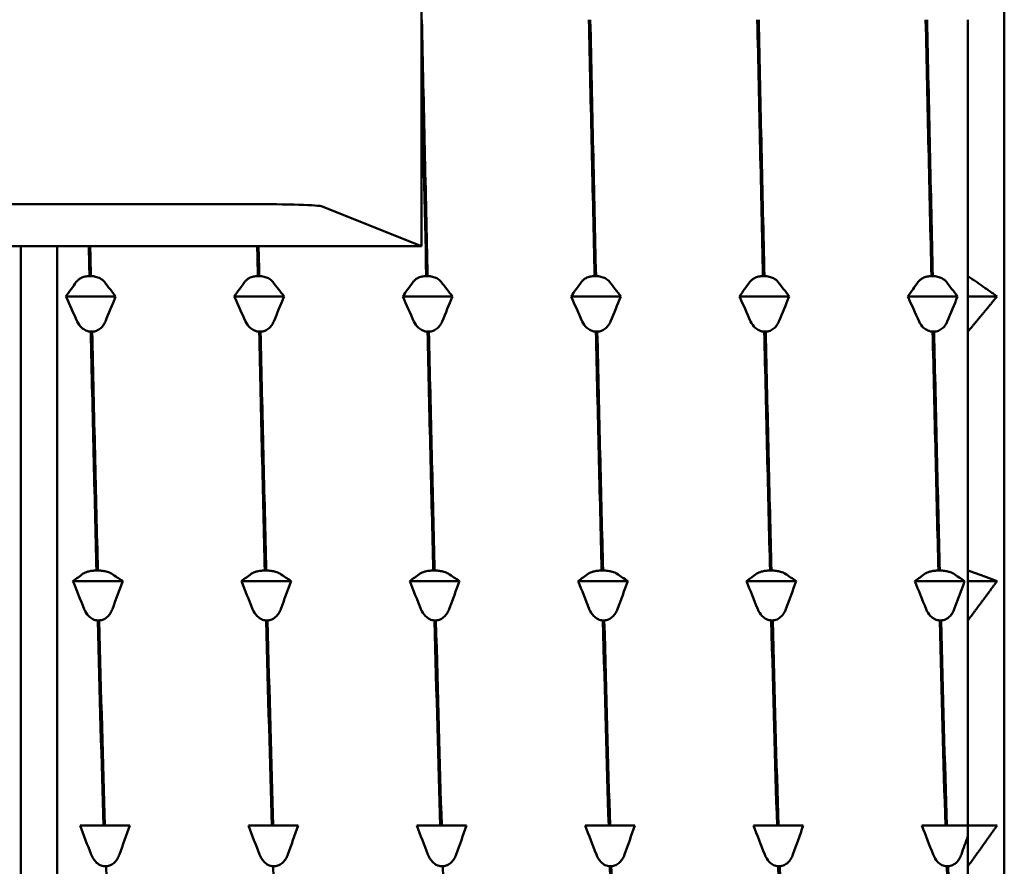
# Model space of a CAD drawing. Header units: millimetres. Extents: x 65 to 370, y 57 to 247.
# Tile 4 of 24: x 125 to 138, y 67 to 78. Entities that reach past the tile are written whole.
import ezdxf

# ---------------------------------------------------------------- set-up
doc = ezdxf.new("R2010")
doc.units = ezdxf.units.MM
doc.layers.add('Видимый контур (ГОСТ)', color=7, linetype='Continuous', lineweight=50)

msp = doc.modelspace()

# ---------------------------------------------------------------- linework, layer by layer
at = {"layer": 'Видимый контур (ГОСТ)'}
for p, q in [((138.302, 94.882), (138.302, 62.682)), ((130.302, 75.28), (130.302, 82.284)), ((137.802, 78.386), (137.802, 74.868)), ((127.942, 75.856), (110.573, 75.856)), ((130.302, 75.28), (128.938, 75.824)), ((110.84, 75.28), (130.302, 75.28)), ((124.802, 61.901), (124.802, 75.28)), ((125.302, 75.28), (125.302, 62.182)), ((125.744, 74.868), (125.763, 74.868)), ((128.055, 74.868), (128.075, 74.868)), ((130.367, 74.868), (130.386, 74.868)), ((132.678, 74.868), (132.697, 74.868)), ((134.989, 74.868), (135.009, 74.868)), ((137.301, 74.868), (137.32, 74.868)), ((137.802, 74.589), (137.802, 74.868)), ((126.103, 74.589), (125.421, 74.589)), ((128.415, 74.589), (127.732, 74.589)), ((130.726, 74.589), (130.044, 74.589)), ((133.037, 74.589), (132.355, 74.589)), ((135.349, 74.589), (134.667, 74.589)), ((137.66, 74.589), (136.978, 74.589)), ((138.202, 74.589), (137.802, 74.589)), ((137.802, 74.105), (137.802, 74.589)), ((125.781, 74.105), (125.761, 74.105)), ((128.092, 74.105), (128.073, 74.105)), ((130.403, 74.105), (130.384, 74.105)), ((132.715, 74.105), (132.695, 74.105)), ((135.026, 74.105), (135.007, 74.105)), ((137.338, 74.105), (137.318, 74.105)), ((137.802, 74.105), (137.802, 70.826)), ((125.84, 70.826), (125.859, 70.826)), ((128.151, 70.826), (128.171, 70.826)), ((130.463, 70.826), (130.482, 70.826)), ((132.774, 70.826), (132.794, 70.826)), ((135.086, 70.826), (135.105, 70.826)), ((137.397, 70.826), (137.416, 70.826)), ((137.802, 70.682), (137.802, 70.826)), ((126.2, 70.682), (125.517, 70.682)), ((128.511, 70.682), (127.829, 70.682)), ((130.822, 70.682), (130.14, 70.682)), ((133.134, 70.682), (132.452, 70.682)), ((135.445, 70.682), (134.763, 70.682)), ((137.757, 70.682), (137.074, 70.682)), ((138.202, 70.682), (137.802, 70.682)), ((137.802, 70.142), (137.802, 70.682)), ((125.877, 70.142), (125.858, 70.142)), ((128.188, 70.142), (128.169, 70.142)), ((130.5, 70.142), (130.48, 70.142)), ((132.811, 70.142), (132.792, 70.142)), ((135.123, 70.142), (135.103, 70.142)), ((137.434, 70.142), (137.415, 70.142)), ((137.802, 70.142), (137.802, 67.327)), ((125.614, 67.327), (125.755, 67.327)), ((125.755, 67.327), (125.936, 67.327)), ((125.936, 67.327), (125.956, 67.327)), ((125.956, 67.327), (126.142, 67.327)), ((126.142, 67.327), (126.296, 67.327)), ((127.925, 67.327), (128.066, 67.327)), ((128.066, 67.327), (128.248, 67.327)), ((128.248, 67.327), (128.267, 67.327)), ((128.267, 67.327), (128.454, 67.327)), ((128.454, 67.327), (128.607, 67.327)), ((130.236, 67.327), (130.378, 67.327)), ((130.378, 67.327), (130.559, 67.327)), ((130.559, 67.327), (130.579, 67.327)), ((130.579, 67.327), (130.765, 67.327)), ((130.765, 67.327), (130.919, 67.327)), ((132.548, 67.327), (132.689, 67.327)), ((132.689, 67.327), (132.871, 67.327)), ((132.871, 67.327), (132.89, 67.327)), ((132.89, 67.327), (133.076, 67.327)), ((133.076, 67.327), (133.23, 67.327)), ((134.859, 67.327), (135.001, 67.327)), ((135.001, 67.327), (135.182, 67.327)), ((135.182, 67.327), (135.201, 67.327)), ((135.201, 67.327), (135.388, 67.327)), ((135.388, 67.327), (135.542, 67.327)), ((137.171, 67.327), (137.312, 67.327)), ((137.312, 67.327), (137.493, 67.327)), ((137.493, 67.327), (137.513, 67.327)), ((137.513, 67.327), (137.699, 67.327)), ((137.699, 67.327), (137.802, 67.327)), ((137.802, 66.768), (137.802, 67.327)), ((137.802, 67.327), (137.802, 67.182)), ((125.973, 66.768), (125.954, 66.768)), ((128.285, 66.768), (128.265, 66.768)), ((130.596, 66.768), (130.577, 66.768)), ((132.907, 66.768), (132.888, 66.768)), ((135.219, 66.768), (135.199, 66.768)), ((137.53, 66.768), (137.511, 66.768)), ((137.802, 66.768), (137.802, 64.607))]:
    msp.add_line(p, q, dxfattribs=at)
msp.add_ellipse((127.942, 75.821), major_axis=(1, 0), ratio=0.034921, start_param=0.087266, end_param=1.570796, dxfattribs=at)
for points in [[(130.386, 74.868), (130.36, 76.02), (130.333, 77.202), (130.307, 78.386)], [(132.599, 78.386), (132.625, 77.202), (132.652, 76.02), (132.678, 74.868)], [(132.697, 74.868), (132.671, 76.02), (132.645, 77.202), (132.619, 78.386)], [(134.911, 78.386), (134.937, 77.202), (134.963, 76.02), (134.989, 74.868)], [(135.009, 74.868), (134.982, 76.02), (134.956, 77.202), (134.93, 78.386)], [(137.222, 78.386), (137.248, 77.202), (137.274, 76.02), (137.301, 74.868)], [(137.32, 74.868), (137.294, 76.02), (137.268, 77.202), (137.241, 78.386)], [(130.302, 77.753), (130.323, 76.781), (130.345, 75.815), (130.367, 74.868)], [(125.734, 75.28), (125.737, 75.142), (125.741, 75.005), (125.744, 74.868)], [(125.763, 74.868), (125.76, 75.005), (125.757, 75.142), (125.754, 75.28)], [(128.046, 75.28), (128.049, 75.142), (128.052, 75.005), (128.055, 74.868)], [(128.075, 74.868), (128.071, 75.005), (128.068, 75.142), (128.065, 75.28)], [(125.421, 74.589), (125.468, 74.655), (125.515, 74.721), (125.562, 74.788)], [(125.949, 74.788), (126.001, 74.721), (126.052, 74.655), (126.103, 74.589)], [(127.732, 74.589), (127.779, 74.655), (127.826, 74.721), (127.874, 74.788)], [(128.261, 74.788), (128.312, 74.721), (128.364, 74.655), (128.415, 74.589)], [(130.044, 74.589), (130.091, 74.655), (130.138, 74.721), (130.185, 74.788)], [(130.572, 74.788), (130.624, 74.721), (130.675, 74.655), (130.726, 74.589)], [(132.355, 74.589), (132.402, 74.655), (132.449, 74.721), (132.497, 74.788)], [(132.884, 74.788), (132.935, 74.721), (132.987, 74.655), (133.037, 74.589)], [(134.667, 74.589), (134.713, 74.655), (134.76, 74.721), (134.808, 74.788)], [(135.195, 74.788), (135.247, 74.721), (135.298, 74.655), (135.349, 74.589)], [(136.978, 74.589), (137.025, 74.655), (137.072, 74.721), (137.119, 74.788)], [(137.506, 74.788), (137.558, 74.721), (137.609, 74.655), (137.66, 74.589)], [(125.575, 74.245), (125.523, 74.359), (125.472, 74.474), (125.421, 74.589)], [(126.103, 74.589), (126.057, 74.474), (126.009, 74.359), (125.962, 74.245)], [(127.886, 74.245), (127.835, 74.359), (127.783, 74.474), (127.732, 74.589)], [(128.415, 74.589), (128.368, 74.474), (128.321, 74.359), (128.273, 74.245)], [(130.198, 74.245), (130.146, 74.359), (130.095, 74.474), (130.044, 74.589)], [(130.726, 74.589), (130.679, 74.474), (130.632, 74.359), (130.585, 74.245)], [(132.509, 74.245), (132.458, 74.359), (132.406, 74.474), (132.355, 74.589)], [(133.037, 74.589), (132.991, 74.474), (132.944, 74.359), (132.896, 74.245)], [(134.82, 74.245), (134.769, 74.359), (134.718, 74.474), (134.667, 74.589)], [(135.349, 74.589), (135.302, 74.474), (135.255, 74.359), (135.208, 74.245)], [(137.132, 74.245), (137.08, 74.359), (137.029, 74.474), (136.978, 74.589)], [(137.66, 74.589), (137.614, 74.474), (137.566, 74.359), (137.519, 74.245)], [(125.761, 74.105), (125.787, 72.968), (125.814, 71.867), (125.84, 70.826)], [(125.859, 70.826), (125.833, 71.867), (125.807, 72.968), (125.781, 74.105)], [(128.073, 74.105), (128.099, 72.968), (128.125, 71.867), (128.151, 70.826)], [(128.171, 70.826), (128.145, 71.867), (128.118, 72.968), (128.092, 74.105)], [(130.384, 74.105), (130.41, 72.968), (130.437, 71.867), (130.463, 70.826)], [(130.482, 70.826), (130.456, 71.867), (130.43, 72.968), (130.403, 74.105)], [(132.695, 74.105), (132.722, 72.968), (132.748, 71.867), (132.774, 70.826)], [(132.794, 70.826), (132.767, 71.867), (132.741, 72.968), (132.715, 74.105)], [(135.007, 74.105), (135.033, 72.968), (135.059, 71.867), (135.086, 70.826)], [(135.105, 70.826), (135.079, 71.867), (135.053, 72.968), (135.026, 74.105)], [(137.318, 74.105), (137.344, 72.968), (137.371, 71.867), (137.397, 70.826)], [(137.416, 70.826), (137.39, 71.867), (137.364, 72.968), (137.338, 74.105)], [(125.517, 70.682), (125.564, 70.716), (125.611, 70.75), (125.659, 70.785)], [(126.046, 70.785), (126.097, 70.75), (126.149, 70.716), (126.2, 70.682)], [(127.829, 70.682), (127.875, 70.716), (127.923, 70.75), (127.97, 70.785)], [(128.357, 70.785), (128.409, 70.75), (128.46, 70.716), (128.511, 70.682)], [(130.14, 70.682), (130.187, 70.716), (130.234, 70.75), (130.281, 70.785)], [(130.669, 70.785), (130.72, 70.75), (130.771, 70.716), (130.822, 70.682)], [(132.452, 70.682), (132.498, 70.716), (132.545, 70.75), (132.593, 70.785)], [(132.98, 70.785), (133.032, 70.75), (133.083, 70.716), (133.134, 70.682)], [(134.763, 70.682), (134.81, 70.716), (134.857, 70.75), (134.904, 70.785)], [(135.291, 70.785), (135.343, 70.75), (135.394, 70.716), (135.445, 70.682)], [(137.074, 70.682), (137.121, 70.716), (137.168, 70.75), (137.216, 70.785)], [(137.603, 70.785), (137.654, 70.75), (137.706, 70.716), (137.757, 70.682)], [(125.671, 70.298), (125.62, 70.426), (125.568, 70.554), (125.517, 70.682)], [(126.2, 70.682), (126.153, 70.554), (126.106, 70.426), (126.058, 70.298)], [(127.983, 70.298), (127.931, 70.426), (127.88, 70.554), (127.829, 70.682)], [(128.511, 70.682), (128.464, 70.554), (128.417, 70.426), (128.37, 70.298)], [(130.294, 70.298), (130.242, 70.426), (130.191, 70.554), (130.14, 70.682)], [(130.822, 70.682), (130.776, 70.554), (130.729, 70.426), (130.681, 70.298)], [(132.605, 70.298), (132.554, 70.426), (132.503, 70.554), (132.452, 70.682)], [(133.134, 70.682), (133.087, 70.554), (133.04, 70.426), (132.993, 70.298)], [(134.917, 70.298), (134.865, 70.426), (134.814, 70.554), (134.763, 70.682)], [(135.445, 70.682), (135.398, 70.554), (135.351, 70.426), (135.304, 70.298)], [(137.228, 70.298), (137.177, 70.426), (137.125, 70.554), (137.074, 70.682)], [(137.757, 70.682), (137.71, 70.554), (137.663, 70.426), (137.615, 70.298)], [(125.858, 70.142), (125.884, 69.13), (125.91, 68.184), (125.936, 67.327)], [(125.956, 67.327), (125.929, 68.184), (125.903, 69.13), (125.877, 70.142)], [(128.169, 70.142), (128.195, 69.13), (128.221, 68.184), (128.248, 67.327)], [(128.267, 67.327), (128.241, 68.184), (128.215, 69.13), (128.188, 70.142)], [(130.48, 70.142), (130.507, 69.13), (130.533, 68.184), (130.559, 67.327)], [(130.579, 67.327), (130.552, 68.184), (130.526, 69.13), (130.5, 70.142)], [(132.792, 70.142), (132.818, 69.13), (132.844, 68.184), (132.871, 67.327)], [(132.89, 67.327), (132.864, 68.184), (132.837, 69.13), (132.811, 70.142)], [(135.103, 70.142), (135.129, 69.13), (135.156, 68.184), (135.182, 67.327)], [(135.201, 67.327), (135.175, 68.184), (135.149, 69.13), (135.123, 70.142)], [(137.415, 70.142), (137.441, 69.13), (137.467, 68.184), (137.493, 67.327)], [(137.513, 67.327), (137.486, 68.184), (137.46, 69.13), (137.434, 70.142)], [(125.767, 66.929), (125.716, 67.061), (125.665, 67.194), (125.614, 67.327)], [(126.296, 67.327), (126.249, 67.194), (126.202, 67.061), (126.155, 66.929)], [(128.079, 66.929), (128.027, 67.061), (127.976, 67.194), (127.925, 67.327)], [(128.607, 67.327), (128.561, 67.194), (128.514, 67.061), (128.466, 66.929)], [(130.39, 66.929), (130.339, 67.061), (130.287, 67.194), (130.236, 67.327)], [(130.919, 67.327), (130.872, 67.194), (130.825, 67.061), (130.777, 66.929)], [(132.702, 66.929), (132.65, 67.061), (132.599, 67.194), (132.548, 67.327)], [(133.23, 67.327), (133.183, 67.194), (133.136, 67.061), (133.089, 66.929)], [(135.013, 66.929), (134.962, 67.061), (134.91, 67.194), (134.859, 67.327)], [(135.542, 67.327), (135.495, 67.194), (135.448, 67.061), (135.4, 66.929)], [(137.324, 66.929), (137.273, 67.061), (137.222, 67.194), (137.171, 67.327)], [(137.802, 67.182), (137.772, 67.098), (137.742, 67.013), (137.712, 66.929)], [(126.052, 64.607), (126.026, 65.224), (126, 65.95), (125.973, 66.768)], [(128.265, 66.768), (128.292, 65.95), (128.318, 65.224), (128.344, 64.607)], [(130.675, 64.607), (130.649, 65.224), (130.622, 65.95), (130.596, 66.768)], [(132.888, 66.768), (132.914, 65.95), (132.941, 65.224), (132.967, 64.607)], [(132.986, 64.607), (132.96, 65.224), (132.934, 65.95), (132.907, 66.768)], [(135.199, 66.768), (135.226, 65.95), (135.252, 65.224), (135.278, 64.607)], [(135.298, 64.607), (135.271, 65.224), (135.245, 65.95), (135.219, 66.768)], [(137.511, 66.768), (137.537, 65.95), (137.563, 65.224), (137.59, 64.607)], [(137.609, 64.607), (137.583, 65.224), (137.557, 65.95), (137.53, 66.768)]]:
    msp.add_open_spline(points, degree=3, dxfattribs=at)
for points, knots in [([(125.562, 74.788), (125.57, 74.798), (125.579, 74.807), (125.6, 74.825), (125.612, 74.833), (125.643, 74.849), (125.662, 74.856), (125.703, 74.865), (125.723, 74.868), (125.744, 74.868)], [-0.02572708, -0.02572708, -0.02572708, -0.02572708, -0.01933654, -0.01933654, -0.01337877, -0.01337877, -0.00623493, -0.00623493, 0, 0, 0, 0]), ([(125.763, 74.868), (125.774, 74.868), (125.786, 74.867), (125.808, 74.864), (125.818, 74.862), (125.851, 74.854), (125.871, 74.846), (125.913, 74.824), (125.934, 74.807), (125.949, 74.788)], [-0.02885716, -0.02885716, -0.02885716, -0.02885716, -0.02499572, -0.02499572, -0.02102794, -0.02102794, -0.01254855, -0.01254855, 0, 0, 0, 0]), ([(127.874, 74.788), (127.881, 74.798), (127.89, 74.807), (127.912, 74.825), (127.924, 74.833), (127.954, 74.849), (127.974, 74.856), (128.014, 74.865), (128.034, 74.868), (128.055, 74.868)], [-0.02572708, -0.02572708, -0.02572708, -0.02572708, -0.01933654, -0.01933654, -0.01337878, -0.01337878, -0.00623494, -0.00623494, 0, 0, 0, 0]), ([(128.075, 74.868), (128.086, 74.868), (128.097, 74.867), (128.119, 74.864), (128.13, 74.862), (128.162, 74.854), (128.182, 74.846), (128.225, 74.824), (128.246, 74.807), (128.261, 74.788)], [-0.02885716, -0.02885716, -0.02885716, -0.02885716, -0.02499573, -0.02499573, -0.02102795, -0.02102795, -0.01254855, -0.01254855, 0, 0, 0, 0]), ([(130.185, 74.788), (130.192, 74.798), (130.201, 74.807), (130.223, 74.825), (130.235, 74.833), (130.266, 74.849), (130.285, 74.856), (130.326, 74.865), (130.346, 74.868), (130.367, 74.868)], [-0.02572708, -0.02572708, -0.02572708, -0.02572708, -0.01933654, -0.01933654, -0.01337878, -0.01337878, -0.00623494, -0.00623494, 0, 0, 0, 0]), ([(130.386, 74.868), (130.397, 74.868), (130.408, 74.867), (130.43, 74.864), (130.441, 74.862), (130.474, 74.854), (130.494, 74.846), (130.536, 74.824), (130.557, 74.807), (130.572, 74.788)], [-0.02885716, -0.02885716, -0.02885716, -0.02885716, -0.02499573, -0.02499573, -0.02102795, -0.02102795, -0.01254855, -0.01254855, 0, 0, 0, 0]), ([(132.497, 74.788), (132.504, 74.798), (132.513, 74.807), (132.534, 74.825), (132.546, 74.833), (132.577, 74.849), (132.597, 74.856), (132.637, 74.865), (132.657, 74.868), (132.678, 74.868)], [-0.02572708, -0.02572708, -0.02572708, -0.02572708, -0.01933654, -0.01933654, -0.01337878, -0.01337878, -0.00623494, -0.00623494, 0, 0, 0, 0]), ([(132.697, 74.868), (132.709, 74.868), (132.72, 74.867), (132.742, 74.864), (132.753, 74.862), (132.785, 74.854), (132.805, 74.846), (132.848, 74.824), (132.868, 74.807), (132.884, 74.788)], [-0.02885716, -0.02885716, -0.02885716, -0.02885716, -0.02499573, -0.02499573, -0.02102795, -0.02102795, -0.01254855, -0.01254855, 0, 0, 0, 0]), ([(134.808, 74.788), (134.815, 74.798), (134.824, 74.807), (134.846, 74.825), (134.858, 74.833), (134.889, 74.849), (134.908, 74.856), (134.948, 74.865), (134.969, 74.868), (134.989, 74.868)], [-0.02572708, -0.02572708, -0.02572708, -0.02572708, -0.01933654, -0.01933654, -0.01337878, -0.01337878, -0.00623494, -0.00623494, 0, 0, 0, 0]), ([(135.009, 74.868), (135.02, 74.868), (135.031, 74.867), (135.053, 74.864), (135.064, 74.862), (135.097, 74.854), (135.116, 74.846), (135.159, 74.824), (135.18, 74.807), (135.195, 74.788)], [-0.02885716, -0.02885716, -0.02885716, -0.02885716, -0.02499573, -0.02499573, -0.02102795, -0.02102795, -0.01254855, -0.01254855, 0, 0, 0, 0]), ([(137.119, 74.788), (137.127, 74.798), (137.136, 74.807), (137.157, 74.825), (137.169, 74.833), (137.2, 74.849), (137.219, 74.856), (137.26, 74.865), (137.28, 74.868), (137.301, 74.868)], [-0.02572708, -0.02572708, -0.02572708, -0.02572708, -0.01933654, -0.01933654, -0.01337878, -0.01337878, -0.00623494, -0.00623494, 0, 0, 0, 0]), ([(137.32, 74.868), (137.331, 74.868), (137.343, 74.867), (137.365, 74.864), (137.375, 74.862), (137.408, 74.854), (137.428, 74.846), (137.47, 74.824), (137.491, 74.807), (137.506, 74.788)], [-0.02885716, -0.02885716, -0.02885716, -0.02885716, -0.02499573, -0.02499573, -0.02102795, -0.02102795, -0.01254855, -0.01254855, 0, 0, 0, 0]), ([(125.761, 74.105), (125.75, 74.105), (125.739, 74.107), (125.717, 74.112), (125.706, 74.116), (125.673, 74.13), (125.654, 74.143), (125.611, 74.182), (125.59, 74.211), (125.575, 74.245)], [-0.02885716, -0.02885716, -0.02885716, -0.02885716, -0.02499571, -0.02499571, -0.02102793, -0.02102793, -0.01254854, -0.01254854, 0, 0, 0, 0]), ([(125.962, 74.245), (125.955, 74.227), (125.946, 74.21), (125.924, 74.18), (125.912, 74.166), (125.881, 74.139), (125.862, 74.126), (125.821, 74.11), (125.801, 74.106), (125.781, 74.105)], [-0.02572708, -0.02572708, -0.02572708, -0.02572708, -0.01933654, -0.01933654, -0.01337877, -0.01337877, -0.00623493, -0.00623493, 0, 0, 0, 0]), ([(128.073, 74.105), (128.061, 74.105), (128.05, 74.107), (128.028, 74.112), (128.017, 74.116), (127.985, 74.13), (127.965, 74.143), (127.922, 74.182), (127.901, 74.211), (127.886, 74.245)], [-0.02885716, -0.02885716, -0.02885716, -0.02885716, -0.02499573, -0.02499573, -0.02102795, -0.02102795, -0.01254855, -0.01254855, 0, 0, 0, 0]), ([(128.273, 74.245), (128.266, 74.227), (128.257, 74.21), (128.236, 74.18), (128.223, 74.166), (128.193, 74.139), (128.173, 74.126), (128.133, 74.11), (128.113, 74.106), (128.092, 74.105)], [-0.02572708, -0.02572708, -0.02572708, -0.02572708, -0.01933654, -0.01933654, -0.01337878, -0.01337878, -0.00623494, -0.00623494, 0, 0, 0, 0]), ([(130.384, 74.105), (130.373, 74.105), (130.362, 74.107), (130.34, 74.112), (130.329, 74.116), (130.296, 74.13), (130.276, 74.143), (130.234, 74.182), (130.213, 74.211), (130.198, 74.245)], [-0.02885716, -0.02885716, -0.02885716, -0.02885716, -0.02499573, -0.02499573, -0.02102795, -0.02102795, -0.01254855, -0.01254855, 0, 0, 0, 0]), ([(130.585, 74.245), (130.578, 74.227), (130.568, 74.21), (130.547, 74.18), (130.535, 74.166), (130.504, 74.139), (130.485, 74.126), (130.444, 74.11), (130.424, 74.106), (130.403, 74.105)], [-0.02572708, -0.02572708, -0.02572708, -0.02572708, -0.01933654, -0.01933654, -0.01337878, -0.01337878, -0.00623494, -0.00623494, 0, 0, 0, 0]), ([(132.695, 74.105), (132.684, 74.105), (132.673, 74.107), (132.651, 74.112), (132.64, 74.116), (132.608, 74.13), (132.588, 74.143), (132.545, 74.182), (132.524, 74.211), (132.509, 74.245)], [-0.02885716, -0.02885716, -0.02885716, -0.02885716, -0.02499573, -0.02499573, -0.02102795, -0.02102795, -0.01254855, -0.01254855, 0, 0, 0, 0]), ([(132.896, 74.245), (132.889, 74.227), (132.88, 74.21), (132.858, 74.18), (132.846, 74.166), (132.816, 74.139), (132.796, 74.126), (132.756, 74.11), (132.736, 74.106), (132.715, 74.105)], [-0.02572708, -0.02572708, -0.02572708, -0.02572708, -0.01933654, -0.01933654, -0.01337878, -0.01337878, -0.00623494, -0.00623494, 0, 0, 0, 0]), ([(135.007, 74.105), (134.996, 74.105), (134.984, 74.107), (134.962, 74.112), (134.952, 74.116), (134.919, 74.13), (134.899, 74.143), (134.857, 74.182), (134.836, 74.211), (134.82, 74.245)], [-0.02885716, -0.02885716, -0.02885716, -0.02885716, -0.02499573, -0.02499573, -0.02102795, -0.02102795, -0.01254855, -0.01254855, 0, 0, 0, 0]), ([(135.208, 74.245), (135.2, 74.227), (135.191, 74.21), (135.17, 74.18), (135.158, 74.166), (135.127, 74.139), (135.108, 74.126), (135.067, 74.11), (135.047, 74.106), (135.026, 74.105)], [-0.02572708, -0.02572708, -0.02572708, -0.02572708, -0.01933654, -0.01933654, -0.01337878, -0.01337878, -0.00623494, -0.00623494, 0, 0, 0, 0]), ([(137.318, 74.105), (137.307, 74.105), (137.296, 74.107), (137.274, 74.112), (137.263, 74.116), (137.23, 74.13), (137.211, 74.143), (137.168, 74.182), (137.147, 74.211), (137.132, 74.245)], [-0.02885716, -0.02885716, -0.02885716, -0.02885716, -0.02499573, -0.02499573, -0.02102795, -0.02102795, -0.01254855, -0.01254855, 0, 0, 0, 0]), ([(137.519, 74.245), (137.512, 74.227), (137.503, 74.21), (137.481, 74.18), (137.469, 74.166), (137.438, 74.139), (137.419, 74.126), (137.378, 74.11), (137.358, 74.106), (137.338, 74.105)], [-0.02572708, -0.02572708, -0.02572708, -0.02572708, -0.01933654, -0.01933654, -0.01337878, -0.01337878, -0.00623494, -0.00623494, 0, 0, 0, 0]), ([(125.659, 70.785), (125.666, 70.79), (125.675, 70.795), (125.696, 70.804), (125.709, 70.808), (125.739, 70.816), (125.759, 70.82), (125.799, 70.825), (125.819, 70.826), (125.84, 70.826)], [-0.02572708, -0.02572708, -0.02572708, -0.02572708, -0.01933654, -0.01933654, -0.01337877, -0.01337877, -0.00623493, -0.00623493, 0, 0, 0, 0]), ([(125.859, 70.826), (125.871, 70.826), (125.882, 70.826), (125.904, 70.824), (125.915, 70.823), (125.947, 70.819), (125.967, 70.815), (126.01, 70.803), (126.031, 70.795), (126.046, 70.785)], [-0.02885716, -0.02885716, -0.02885716, -0.02885716, -0.02499572, -0.02499572, -0.02102794, -0.02102794, -0.01254855, -0.01254855, 0, 0, 0, 0]), ([(127.97, 70.785), (127.977, 70.79), (127.986, 70.795), (128.008, 70.804), (128.02, 70.808), (128.051, 70.816), (128.07, 70.82), (128.111, 70.825), (128.131, 70.826), (128.151, 70.826)], [-0.02572708, -0.02572708, -0.02572708, -0.02572708, -0.01933654, -0.01933654, -0.01337878, -0.01337878, -0.00623494, -0.00623494, 0, 0, 0, 0]), ([(128.171, 70.826), (128.182, 70.826), (128.193, 70.826), (128.215, 70.824), (128.226, 70.823), (128.259, 70.819), (128.279, 70.815), (128.321, 70.803), (128.342, 70.795), (128.357, 70.785)], [-0.02885716, -0.02885716, -0.02885716, -0.02885716, -0.02499573, -0.02499573, -0.02102795, -0.02102795, -0.01254855, -0.01254855, 0, 0, 0, 0]), ([(130.281, 70.785), (130.289, 70.79), (130.298, 70.795), (130.319, 70.804), (130.331, 70.808), (130.362, 70.816), (130.381, 70.82), (130.422, 70.825), (130.442, 70.826), (130.463, 70.826)], [-0.02572708, -0.02572708, -0.02572708, -0.02572708, -0.01933654, -0.01933654, -0.01337878, -0.01337878, -0.00623494, -0.00623494, 0, 0, 0, 0]), ([(130.482, 70.826), (130.494, 70.826), (130.505, 70.826), (130.527, 70.824), (130.538, 70.823), (130.57, 70.819), (130.59, 70.815), (130.632, 70.803), (130.653, 70.795), (130.669, 70.785)], [-0.02885716, -0.02885716, -0.02885716, -0.02885716, -0.02499573, -0.02499573, -0.02102795, -0.02102795, -0.01254855, -0.01254855, 0, 0, 0, 0]), ([(132.593, 70.785), (132.6, 70.79), (132.609, 70.795), (132.631, 70.804), (132.643, 70.808), (132.674, 70.816), (132.693, 70.82), (132.733, 70.825), (132.753, 70.826), (132.774, 70.826)], [-0.02572708, -0.02572708, -0.02572708, -0.02572708, -0.01933654, -0.01933654, -0.01337878, -0.01337878, -0.00623494, -0.00623494, 0, 0, 0, 0]), ([(132.794, 70.826), (132.805, 70.826), (132.816, 70.826), (132.838, 70.824), (132.849, 70.823), (132.882, 70.819), (132.901, 70.815), (132.944, 70.803), (132.965, 70.795), (132.98, 70.785)], [-0.02885716, -0.02885716, -0.02885716, -0.02885716, -0.02499573, -0.02499573, -0.02102795, -0.02102795, -0.01254855, -0.01254855, 0, 0, 0, 0]), ([(134.904, 70.785), (134.911, 70.79), (134.921, 70.795), (134.942, 70.804), (134.954, 70.808), (134.985, 70.816), (135.004, 70.82), (135.045, 70.825), (135.065, 70.826), (135.086, 70.826)], [-0.02572708, -0.02572708, -0.02572708, -0.02572708, -0.01933654, -0.01933654, -0.01337878, -0.01337878, -0.00623494, -0.00623494, 0, 0, 0, 0]), ([(135.105, 70.826), (135.116, 70.826), (135.127, 70.826), (135.15, 70.824), (135.16, 70.823), (135.193, 70.819), (135.213, 70.815), (135.255, 70.803), (135.276, 70.795), (135.291, 70.785)], [-0.02885716, -0.02885716, -0.02885716, -0.02885716, -0.02499573, -0.02499573, -0.02102795, -0.02102795, -0.01254855, -0.01254855, 0, 0, 0, 0]), ([(137.216, 70.785), (137.223, 70.79), (137.232, 70.795), (137.253, 70.804), (137.266, 70.808), (137.296, 70.816), (137.316, 70.82), (137.356, 70.825), (137.376, 70.826), (137.397, 70.826)], [-0.02572708, -0.02572708, -0.02572708, -0.02572708, -0.01933654, -0.01933654, -0.01337878, -0.01337878, -0.00623494, -0.00623494, 0, 0, 0, 0]), ([(137.416, 70.826), (137.428, 70.826), (137.439, 70.826), (137.461, 70.824), (137.472, 70.823), (137.504, 70.819), (137.524, 70.815), (137.567, 70.803), (137.588, 70.795), (137.603, 70.785)], [-0.02885716, -0.02885716, -0.02885716, -0.02885716, -0.02499573, -0.02499573, -0.02102795, -0.02102795, -0.01254855, -0.01254855, 0, 0, 0, 0]), ([(125.858, 70.142), (125.846, 70.142), (125.835, 70.144), (125.813, 70.15), (125.802, 70.154), (125.77, 70.17), (125.75, 70.184), (125.707, 70.228), (125.686, 70.26), (125.671, 70.298)], [-0.02885716, -0.02885716, -0.02885716, -0.02885716, -0.02499571, -0.02499571, -0.02102793, -0.02102793, -0.01254854, -0.01254854, 0, 0, 0, 0]), ([(126.058, 70.298), (126.051, 70.278), (126.042, 70.259), (126.021, 70.225), (126.008, 70.21), (125.978, 70.18), (125.958, 70.166), (125.918, 70.148), (125.898, 70.143), (125.877, 70.142)], [-0.02572708, -0.02572708, -0.02572708, -0.02572708, -0.01933654, -0.01933654, -0.01337877, -0.01337877, -0.00623493, -0.00623493, 0, 0, 0, 0]), ([(128.169, 70.142), (128.158, 70.142), (128.147, 70.144), (128.124, 70.15), (128.114, 70.154), (128.081, 70.17), (128.061, 70.184), (128.019, 70.228), (127.998, 70.26), (127.983, 70.298)], [-0.02885716, -0.02885716, -0.02885716, -0.02885716, -0.02499573, -0.02499573, -0.02102795, -0.02102795, -0.01254855, -0.01254855, 0, 0, 0, 0]), ([(128.37, 70.298), (128.363, 70.278), (128.353, 70.259), (128.332, 70.225), (128.32, 70.21), (128.289, 70.18), (128.27, 70.166), (128.229, 70.148), (128.209, 70.143), (128.188, 70.142)], [-0.02572708, -0.02572708, -0.02572708, -0.02572708, -0.01933654, -0.01933654, -0.01337878, -0.01337878, -0.00623494, -0.00623494, 0, 0, 0, 0]), ([(130.48, 70.142), (130.469, 70.142), (130.458, 70.144), (130.436, 70.15), (130.425, 70.154), (130.392, 70.17), (130.373, 70.184), (130.33, 70.228), (130.309, 70.26), (130.294, 70.298)], [-0.02885716, -0.02885716, -0.02885716, -0.02885716, -0.02499573, -0.02499573, -0.02102795, -0.02102795, -0.01254855, -0.01254855, 0, 0, 0, 0]), ([(130.681, 70.298), (130.674, 70.278), (130.665, 70.259), (130.643, 70.225), (130.631, 70.21), (130.6, 70.18), (130.581, 70.166), (130.541, 70.148), (130.521, 70.143), (130.5, 70.142)], [-0.02572708, -0.02572708, -0.02572708, -0.02572708, -0.01933654, -0.01933654, -0.01337878, -0.01337878, -0.00623494, -0.00623494, 0, 0, 0, 0]), ([(132.792, 70.142), (132.78, 70.142), (132.769, 70.144), (132.747, 70.15), (132.736, 70.154), (132.704, 70.17), (132.684, 70.184), (132.642, 70.228), (132.621, 70.26), (132.605, 70.298)], [-0.02885716, -0.02885716, -0.02885716, -0.02885716, -0.02499573, -0.02499573, -0.02102795, -0.02102795, -0.01254855, -0.01254855, 0, 0, 0, 0]), ([(132.993, 70.298), (132.985, 70.278), (132.976, 70.259), (132.955, 70.225), (132.943, 70.21), (132.912, 70.18), (132.892, 70.166), (132.852, 70.148), (132.832, 70.143), (132.811, 70.142)], [-0.02572708, -0.02572708, -0.02572708, -0.02572708, -0.01933654, -0.01933654, -0.01337878, -0.01337878, -0.00623494, -0.00623494, 0, 0, 0, 0]), ([(135.103, 70.142), (135.092, 70.142), (135.081, 70.144), (135.059, 70.15), (135.048, 70.154), (135.015, 70.17), (134.995, 70.184), (134.953, 70.228), (134.932, 70.26), (134.917, 70.298)], [-0.02885716, -0.02885716, -0.02885716, -0.02885716, -0.02499573, -0.02499573, -0.02102795, -0.02102795, -0.01254855, -0.01254855, 0, 0, 0, 0]), ([(135.304, 70.298), (135.297, 70.278), (135.288, 70.259), (135.266, 70.225), (135.254, 70.21), (135.223, 70.18), (135.204, 70.166), (135.163, 70.148), (135.143, 70.143), (135.123, 70.142)], [-0.02572708, -0.02572708, -0.02572708, -0.02572708, -0.01933654, -0.01933654, -0.01337878, -0.01337878, -0.00623494, -0.00623494, 0, 0, 0, 0]), ([(137.415, 70.142), (137.403, 70.142), (137.392, 70.144), (137.37, 70.15), (137.359, 70.154), (137.327, 70.17), (137.307, 70.184), (137.264, 70.228), (137.243, 70.26), (137.228, 70.298)], [-0.02885716, -0.02885716, -0.02885716, -0.02885716, -0.02499573, -0.02499573, -0.02102795, -0.02102795, -0.01254855, -0.01254855, 0, 0, 0, 0]), ([(137.615, 70.298), (137.608, 70.278), (137.599, 70.259), (137.578, 70.225), (137.565, 70.21), (137.535, 70.18), (137.515, 70.166), (137.475, 70.148), (137.455, 70.143), (137.434, 70.142)], [-0.02572708, -0.02572708, -0.02572708, -0.02572708, -0.01933654, -0.01933654, -0.01337878, -0.01337878, -0.00623494, -0.00623494, 0, 0, 0, 0]), ([(125.954, 66.768), (125.943, 66.768), (125.931, 66.77), (125.909, 66.776), (125.899, 66.78), (125.866, 66.796), (125.846, 66.812), (125.804, 66.856), (125.783, 66.89), (125.767, 66.929)], [-0.02885716, -0.02885716, -0.02885716, -0.02885716, -0.02499571, -0.02499571, -0.02102793, -0.02102793, -0.01254854, -0.01254854, 0, 0, 0, 0]), ([(126.155, 66.929), (126.147, 66.909), (126.138, 66.889), (126.117, 66.854), (126.105, 66.838), (126.074, 66.807), (126.055, 66.793), (126.014, 66.774), (125.994, 66.769), (125.973, 66.768)], [-0.02572708, -0.02572708, -0.02572708, -0.02572708, -0.01933654, -0.01933654, -0.01337877, -0.01337877, -0.00623493, -0.00623493, 0, 0, 0, 0]), ([(128.265, 66.768), (128.254, 66.768), (128.243, 66.77), (128.221, 66.776), (128.21, 66.78), (128.177, 66.796), (128.158, 66.812), (128.115, 66.856), (128.094, 66.89), (128.079, 66.929)], [-0.02885716, -0.02885716, -0.02885716, -0.02885716, -0.02499573, -0.02499573, -0.02102795, -0.02102795, -0.01254855, -0.01254855, 0, 0, 0, 0]), ([(128.466, 66.929), (128.459, 66.909), (128.45, 66.889), (128.428, 66.854), (128.416, 66.838), (128.385, 66.807), (128.366, 66.793), (128.325, 66.774), (128.305, 66.769), (128.285, 66.768)], [-0.02572708, -0.02572708, -0.02572708, -0.02572708, -0.01933654, -0.01933654, -0.01337878, -0.01337878, -0.00623494, -0.00623494, 0, 0, 0, 0]), ([(130.577, 66.768), (130.565, 66.768), (130.554, 66.77), (130.532, 66.776), (130.521, 66.78), (130.489, 66.796), (130.469, 66.812), (130.426, 66.856), (130.405, 66.89), (130.39, 66.929)], [-0.02885716, -0.02885716, -0.02885716, -0.02885716, -0.02499573, -0.02499573, -0.02102795, -0.02102795, -0.01254855, -0.01254855, 0, 0, 0, 0]), ([(130.777, 66.929), (130.77, 66.909), (130.761, 66.889), (130.74, 66.854), (130.727, 66.838), (130.697, 66.807), (130.677, 66.793), (130.637, 66.774), (130.617, 66.769), (130.596, 66.768)], [-0.02572708, -0.02572708, -0.02572708, -0.02572708, -0.01933654, -0.01933654, -0.01337878, -0.01337878, -0.00623494, -0.00623494, 0, 0, 0, 0]), ([(132.888, 66.768), (132.877, 66.768), (132.866, 66.77), (132.844, 66.776), (132.833, 66.78), (132.8, 66.796), (132.78, 66.812), (132.738, 66.856), (132.717, 66.89), (132.702, 66.929)], [-0.02885716, -0.02885716, -0.02885716, -0.02885716, -0.02499573, -0.02499573, -0.02102795, -0.02102795, -0.01254855, -0.01254855, 0, 0, 0, 0]), ([(133.089, 66.929), (133.082, 66.909), (133.073, 66.889), (133.051, 66.854), (133.039, 66.838), (133.008, 66.807), (132.989, 66.793), (132.948, 66.774), (132.928, 66.769), (132.907, 66.768)], [-0.02572708, -0.02572708, -0.02572708, -0.02572708, -0.01933654, -0.01933654, -0.01337878, -0.01337878, -0.00623494, -0.00623494, 0, 0, 0, 0]), ([(135.199, 66.768), (135.188, 66.768), (135.177, 66.77), (135.155, 66.776), (135.144, 66.78), (135.112, 66.796), (135.092, 66.812), (135.049, 66.856), (135.028, 66.89), (135.013, 66.929)], [-0.02885716, -0.02885716, -0.02885716, -0.02885716, -0.02499573, -0.02499573, -0.02102795, -0.02102795, -0.01254855, -0.01254855, 0, 0, 0, 0]), ([(135.4, 66.929), (135.393, 66.909), (135.384, 66.889), (135.362, 66.854), (135.35, 66.838), (135.32, 66.807), (135.3, 66.793), (135.26, 66.774), (135.24, 66.769), (135.219, 66.768)], [-0.02572708, -0.02572708, -0.02572708, -0.02572708, -0.01933654, -0.01933654, -0.01337878, -0.01337878, -0.00623494, -0.00623494, 0, 0, 0, 0]), ([(137.511, 66.768), (137.5, 66.768), (137.488, 66.77), (137.466, 66.776), (137.456, 66.78), (137.423, 66.796), (137.403, 66.812), (137.361, 66.856), (137.34, 66.89), (137.324, 66.929)], [-0.02885716, -0.02885716, -0.02885716, -0.02885716, -0.02499573, -0.02499573, -0.02102795, -0.02102795, -0.01254855, -0.01254855, 0, 0, 0, 0]), ([(137.712, 66.929), (137.704, 66.909), (137.695, 66.889), (137.674, 66.854), (137.662, 66.838), (137.631, 66.807), (137.612, 66.793), (137.571, 66.774), (137.551, 66.769), (137.53, 66.768)], [-0.02572708, -0.02572708, -0.02572708, -0.02572708, -0.01933654, -0.01933654, -0.01337878, -0.01337878, -0.00623494, -0.00623494, 0, 0, 0, 0])]:
    msp.add_open_spline(points, degree=3, knots=knots, dxfattribs=at)
for points, weights in [([(137.802, 74.868), (138.007, 74.727), (138.202, 74.589)], [1, 1.00018271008, 1.00007486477]), ([(138.202, 74.589), (138.007, 74.35), (137.802, 74.105)], [1.00007486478, 1.00018271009, 1]), ([(137.802, 70.826), (138.007, 70.753), (138.202, 70.682)], [1, 1.00018271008, 1.00007486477]), ([(138.202, 70.682), (138.007, 70.415), (137.802, 70.142)], [1.00007486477, 1.00018271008, 1]), ([(137.802, 67.327), (138.007, 67.327), (138.202, 67.327)], [1, 1.00018271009, 1.00007486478]), ([(138.202, 67.327), (138.007, 67.05), (137.802, 66.768)], [1.00007486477, 1.00018271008, 1])]:
    msp.add_rational_spline(points, weights, degree=2, dxfattribs=at)

doc.saveas('drawing.dxf')
